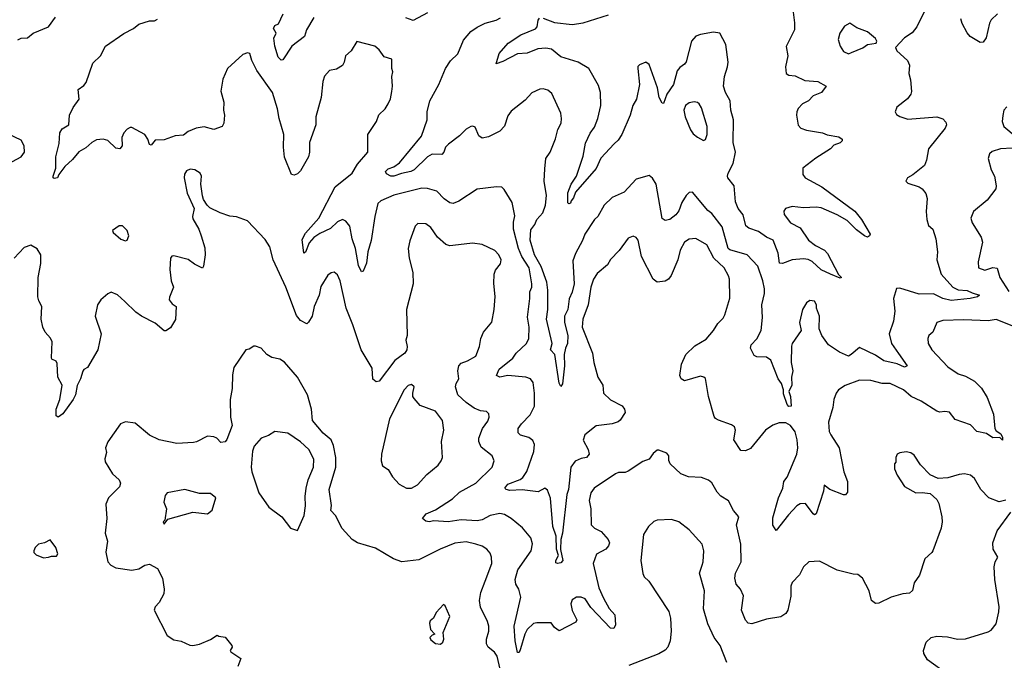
# Model space of a CAD drawing. Extents: x 2293139 to 2515392, y 824115 to 1006937.
# Tile 212 of 256: x 2331116 to 2337246, y 976073 to 980059. Entities that reach past the tile are written whole.
import ezdxf

# ---------------------------------------------------------------- set-up
doc = ezdxf.new("R2010")
doc.units = 0

msp = doc.modelspace()

# ---------------------------------------------------------------- linework, layer by layer
at = {"layer": '0CON10XD'}
for points in [[(2332946.8, 980073.2), (2332900.8, 979995), (2332889.2, 979955), (2332810, 979895), (2332755, 979810), (2332745, 979807.1), (2332725, 979826), (2332705.3, 979895), (2332698.4, 979945), (2332711.9, 979975), (2332696.6, 980005), (2332705, 980022.1), (2332727.4, 980032.6), (2332757.4, 980095)], [(2333655, 980101.1), (2333565, 980052.9), (2333519.7, 980069.7)], [(2335928, 980138), (2335940.2, 980040.2), (2335939.1, 979995), (2335887.6, 979892.4), (2335898.1, 979835), (2335883.1, 979765), (2335888.8, 979725), (2335905, 979714), (2335945, 979709.4), (2336005, 979681.2), (2336085, 979674.3), (2336136.7, 979645), (2336107.5, 979605), (2336055, 979584.2), (2336027.5, 979555), (2335990, 979535), (2335962.7, 979507.3), (2335953.6, 979486.4), (2335953.1, 979465), (2335963.4, 979403.4), (2335978.8, 979385), (2336015, 979371.1), (2336115, 979355.6), (2336143.4, 979343.4), (2336215, 979329.4), (2336236, 979315), (2336235.8, 979305), (2336225, 979292.5), (2336185, 979277.5), (2336164.5, 979255.5), (2336071.7, 979198.3), (2335991.2, 979135), (2335992, 979095), (2336006, 979075), (2336110.8, 979019.2), (2336315, 978868.5), (2336357.1, 978815), (2336410.8, 978725), (2336406.8, 978713.2), (2336395, 978706), (2336375, 978713.1), (2336325, 978751.5), (2336268.6, 978808.6), (2336205.2, 978845.2), (2336105, 978888.2), (2336075, 978892.3), (2335995, 978887.5), (2335925, 978895.6), (2335883.8, 978885), (2335873.2, 978866.8), (2335875, 978846.7), (2335915, 978795.7), (2335974.7, 978764.7), (2336027.8, 978687.8), (2336070.8, 978655), (2336125.7, 978625), (2336144.4, 978605), (2336213.9, 978473.9), (2336232.5, 978455), (2336225, 978450), (2336163.6, 978476.4), (2336105, 978503.3), (2336049.4, 978555), (2336025, 978566.8), (2335995, 978570), (2335925, 978563.8), (2335865, 978541.8), (2335845.7, 978545), (2335837.2, 978607.2), (2335807.3, 978687.3), (2335766, 978706), (2335715, 978740.9), (2335655, 978761.1), (2335636.6, 978776.6), (2335620, 978845), (2335590, 978885), (2335573.3, 978925), (2335564.4, 979024.4), (2335524.5, 979074.5), (2335522, 979085), (2335526, 979105), (2335557.1, 979165), (2335572.5, 979235), (2335557.9, 979295), (2335559.1, 979435), (2335543.1, 979495), (2335538.5, 979555), (2335510.9, 979605), (2335496.9, 979645), (2335504, 979706), (2335523.3, 979765), (2335526.2, 979793.8), (2335511.6, 979905), (2335475.8, 979975.8), (2335435, 979980.4), (2335355, 979967.6), (2335325, 979955.9), (2335298.1, 979925), (2335265, 979797.5), (2335255, 979781.9), (2335225, 979761.4), (2335208.6, 979741.4), (2335186.5, 979655), (2335145.6, 979595), (2335125, 979537.5), (2335115, 979540), (2335097.5, 979575), (2335086.7, 979635), (2335035, 979780), (2335015, 979793.8), (2334975, 979778.8), (2334965, 979766.7), (2334964.3, 979755.7), (2334975.7, 979655), (2334955.5, 979565), (2334933.3, 979525), (2334915.9, 979465.9), (2334864.1, 979345), (2334841.3, 979308.7), (2334817, 979287), (2334735, 979197.5), (2334705, 979133.5), (2334575.5, 978985), (2334565, 978950), (2334548.8, 978931.2), (2334545, 978917.5), (2334535, 978914), (2334529.3, 978919.3), (2334528.2, 978981.8), (2334549.2, 979035), (2334582.5, 979085), (2334625, 979208.8), (2334638.8, 979291.2), (2334667.8, 979352.2), (2334695, 979389.4), (2334715.8, 979445), (2334733.6, 979525), (2334731.1, 979605), (2334720.2, 979650.2), (2334660, 979755), (2334593.7, 979793.7), (2334485, 979827.5), (2334426, 979875), (2334391.2, 979881.2), (2334341.9, 979878.1), (2334275, 979851.5), (2334215, 979845.7), (2334125, 979798.6), (2334082.5, 979785), (2334101.4, 979848.6), (2334157.4, 979912.6), (2334235.7, 979965), (2334328.3, 980001.7), (2334337.8, 980015), (2334343.1, 980055), (2334351.9, 980068.1)], [(2334375, 980067.5), (2334445, 980042.3), (2334555, 980029.2), (2334625, 980039.2), (2334781.7, 980088.3)], [(2336756, 980125), (2336701.4, 980015), (2336672.5, 979977.5), (2336625, 979946), (2336568.8, 979885), (2336576.7, 979865), (2336643.8, 979805), (2336656, 979775), (2336652.5, 979725), (2336662.9, 979685), (2336668.6, 979611.4), (2336664.2, 979595.8), (2336642.6, 979567.4), (2336576.2, 979515), (2336566.2, 979485), (2336575, 979470), (2336595, 979456), (2336645, 979440), (2336825, 979454.2), (2336862.7, 979442.7), (2336882.3, 979422.3), (2336886, 979405), (2336877.5, 979385), (2336774.2, 979255), (2336761.4, 979185), (2336748.7, 979151.3), (2336677.3, 979092.7), (2336642.5, 979075), (2336632.5, 979055), (2336645, 979042.5), (2336715, 979020), (2336735, 979007.5), (2336758.3, 978978.3), (2336766.4, 978946.4)], [(2337204.5, 980095.5), (2337165, 980058.8), (2337153.7, 980036.3), (2337133.2, 979946.8), (2337115, 979918.8), (2337095, 979916.2), (2337034, 979955), (2337015, 979976.2), (2336983.5, 980035), (2336974.4, 980065)], [(2331105, 979934), (2331125, 979944), (2331165, 979946.2), (2331200, 979975), (2331295, 980014), (2331339.2, 980075)], [(2337294, 978154), (2337195, 978194.3), (2337145, 978184.4), (2336995, 978190.5), (2336862.3, 978187.7), (2336825.7, 978174.3), (2336800, 978115), (2336777, 978093), (2336770, 978075), (2336771.2, 978045), (2336794.6, 978004.6), (2336895, 977898.6), (2336958, 977855), (2337005, 977840.6), (2337060.3, 977810.3), (2337105, 977766.2), (2337138.6, 977708.6), (2337178.5, 977605), (2337188, 977515), (2337195, 977500), (2337225, 977482.5), (2337235, 977460), (2337235, 977443.3), (2337218.8, 977458.8), (2337175, 977458), (2337135, 977484.3), (2337075, 977496), (2337035, 977537.5), (2336940.6, 977570.6), (2336905, 977618), (2336875, 977622), (2336845, 977617.5), (2336825, 977623.1), (2336729.2, 977685), (2336667.1, 977715), (2336618, 977755), (2336535, 977795.6), (2336485, 977794.4), (2336415, 977813.3), (2336344, 977816), (2336255, 977781.9), (2336213.8, 977756.2), (2336198.6, 977735), (2336184.2, 977695), (2336179.2, 977645), (2336151.4, 977555), (2336155.7, 977495.7), (2336165.8, 977475), (2336217.1, 977395), (2336246.9, 977245), (2336270.8, 977185), (2336270.7, 977119.3), (2336257, 977103), (2336245, 977103.3), (2336160, 977135), (2336125, 977162.5), (2336120.9, 977125), (2336075, 976984), (2336065, 976978), (2336055, 976984.2), (2336008.3, 977048.3), (2335975, 977045.7), (2335955, 977034.3), (2335901.7, 976978.2), (2335825, 976880), (2335804, 976914), (2335805, 976960), (2335840.6, 977085), (2335868, 977145), (2335873.8, 977185), (2335895, 977213.3), (2335954.7, 977355), (2335960.8, 977395), (2335955.7, 977445.7), (2335944.7, 977495), (2335915, 977533.5), (2335885, 977550.8), (2335845, 977550), (2335805, 977536.7), (2335759.4, 977505), (2335665, 977390), (2335635, 977377.1), (2335605, 977378.8), (2335561.4, 977445), (2335572.5, 977505), (2335566.7, 977525), (2335547.7, 977537.7), (2335467.3, 977567.3), (2335448.3, 977578.3), (2335440.5, 977590.5), (2335404.5, 977715), (2335385, 977826), (2335375.4, 977835.4), (2335355, 977840.5), (2335255, 977811.2), (2335233.8, 977825), (2335226, 977845), (2335235.8, 977915.8), (2335263.4, 977976.6), (2335320.2, 978029.8), (2335388.9, 978071.1), (2335436, 978125), (2335461.7, 978168.3), (2335495, 978201.2), (2335506.4, 978223.6), (2335537.1, 978327.1), (2335534.4, 978445), (2335528.9, 978465), (2335502.5, 978515), (2335438.2, 978575), (2335395, 978657.8), (2335325, 978698.2), (2335285, 978693.8), (2335255.6, 978675), (2335227.3, 978625), (2335213.5, 978565), (2335172.1, 978467.9), (2335155.4, 978444.6), (2335135, 978431.9), (2335085, 978425.7), (2335060, 978445), (2334987.3, 978585), (2334966.7, 978686.7), (2334955, 978703.8), (2334935, 978712), (2334905, 978698.8), (2334847.9, 978622.1), (2334795, 978566), (2334775, 978534), (2334711.1, 978478.9), (2334689.1, 978445), (2334671.1, 978395), (2334656.1, 978285), (2334621.1, 978195), (2334618.4, 978145), (2334681.4, 977985), (2334690.6, 977925), (2334715.6, 977835.6), (2334746.5, 977785), (2334750, 977735), (2334794.6, 977694.6), (2334867, 977657), (2334882, 977635), (2334886, 977615), (2334855, 977566.7), (2334842.7, 977557.3), (2334805, 977544.2), (2334705, 977531.9), (2334633.6, 977476.4), (2334623.2, 977443.2), (2334655.4, 977385.4), (2334662.5, 977355), (2334645.3, 977334.7), (2334611.8, 977328.2), (2334575, 977311.1), (2334546.7, 977275), (2334531.9, 977135), (2334523.3, 977105), (2334495.4, 976864.6), (2334485.4, 976824.6), (2334482.7, 976762.7), (2334498.2, 976695), (2334485, 976680.4), (2334465, 976675.5), (2334455, 976679.2), (2334454.2, 976695), (2334471.1, 976725), (2334459.1, 976765), (2334455.5, 976845), (2334434.8, 976905), (2334421.8, 977081.8), (2334401.9, 977131.9), (2334385, 977143.8), (2334345, 977122), (2334244.6, 977134.6), (2334168.6, 977128.6), (2334144, 977135), (2334135.7, 977145), (2334155, 977168.8), (2334232.6, 977197.4), (2334248.6, 977211.4), (2334272.6, 977247.4), (2334317.2, 977372.8), (2334320.9, 977415), (2334311.7, 977441.7), (2334285, 977459.5), (2334235, 977473.5), (2334219.1, 977489.1), (2334220.5, 977515), (2334240.5, 977545), (2334295, 977601.4), (2334321.1, 977655), (2334320.4, 977735), (2334312.3, 977802.3), (2334296, 977825), (2334267.5, 977835), (2334155.4, 977844.6), (2334105, 977834.4), (2334084, 977845), (2334101.5, 977885), (2334187.1, 977952.9), (2334206.7, 977985), (2334270.6, 978045), (2334285.5, 978075), (2334287.9, 978145), (2334277.8, 978207.8), (2334292.7, 978325), (2334291.1, 978365), (2334303.8, 978395), (2334304.6, 978415), (2334287.2, 978515), (2334243, 978585), (2334222.3, 978635), (2334190.3, 978755), (2334190.4, 978799.6), (2334199.1, 978839.1), (2334182.1, 978922.1), (2334133.2, 979003.2), (2334117.6, 979017.6), (2334085, 979020), (2333965, 979004), (2333849.2, 978930.8), (2333815, 978915.6), (2333795, 978920), (2333759.2, 978945), (2333712.6, 978992.6), (2333655, 979008.5), (2333620.2, 979009.8), (2333445, 978966.2), (2333365, 978930.9), (2333345.5, 978915), (2333326.7, 978835), (2333303.6, 978685), (2333284.5, 978615), (2333275.6, 978545), (2333255, 978493.8), (2333245, 978490), (2333225, 978528.8), (2333206.2, 978635), (2333185.4, 978695), (2333170.8, 978775), (2333145.7, 978805.7), (2333125.9, 978815.9), (2333095, 978800.6), (2333050.5, 978759.5), (2332985, 978729.2), (2332946.6, 978703.4), (2332918.7, 978671.3), (2332895, 978612.5), (2332885, 978606.2), (2332875, 978691.2), (2332895, 978730.9), (2332977.7, 978825), (2333080.4, 979019.6), (2333185.9, 979104.1), (2333219.5, 979160.5), (2333283.1, 979235), (2333284.5, 979345.5), (2333338, 979425), (2333352.7, 979467.3), (2333391.2, 979505), (2333410, 979535), (2333425, 979567.5), (2333432.5, 979612.5), (2333438.1, 979645), (2333433.8, 979705), (2333440, 979735), (2333433.8, 979755), (2333433, 979813), (2333385, 979828.8), (2333355, 979871.2), (2333326.7, 979895), (2333215, 979922.5), (2333178.8, 979865), (2333143.8, 979835), (2333136, 979795), (2333125, 979773.3), (2333089.5, 979750.5), (2333045, 979743.3), (2333012.9, 979707.1), (2333002.5, 979675), (2332992.5, 979575), (2332960.6, 979455), (2332958.9, 979405), (2332921.4, 979295), (2332920.6, 979235), (2332913.4, 979206.6), (2332865, 979119.2), (2332845, 979100), (2332825, 979091.2), (2332807.5, 979095), (2332764.3, 979204.3), (2332758.9, 979265), (2332761.1, 979345), (2332732.3, 979445), (2332722.1, 979505), (2332690.6, 979605), (2332593, 979743), (2332562, 979805), (2332548.3, 979848.3), (2332535, 979852.5), (2332505, 979842.5), (2332410, 979755), (2332381.2, 979688.8), (2332369.2, 979615), (2332388.1, 979545), (2332384.1, 979495.9), (2332391.4, 979465), (2332386.2, 979415), (2332375.8, 979394.2), (2332324.1, 979375.9), (2332265, 979392.5), (2332215.8, 979384.2), (2332165, 979362.5), (2332135, 979341.4), (2332085, 979335.8), (2332015, 979312), (2331960.5, 979309.5), (2331935, 979277.5), (2331925, 979282.5), (2331914.2, 979315), (2331895, 979343.8), (2331815, 979387.5), (2331805, 979387.5), (2331785, 979377.5), (2331763.8, 979355), (2331751.2, 979325), (2331753.3, 979275), (2331740, 979255), (2331715, 979258.8), (2331665, 979306.7), (2331635, 979316.2), (2331595, 979311.2), (2331565, 979294), (2331528.7, 979261.3), (2331485, 979237.1), (2331445, 979189.4), (2331396.7, 979145), (2331360, 979095), (2331352.5, 979075), (2331330.7, 979070.7), (2331324, 979074), (2331324, 979085), (2331340.6, 979135), (2331342.2, 979205), (2331362.4, 979287.6), (2331367.1, 979355), (2331380.9, 979379.1), (2331421.2, 979405), (2331426.2, 979465), (2331448.2, 979511.8), (2331486.2, 979565), (2331480, 979625), (2331515, 979649.2), (2331531.1, 979668.9), (2331572.3, 979787.7), (2331618.8, 979835), (2331651.1, 979895), (2331765, 979973.5), (2331825, 980003.8), (2331858.8, 980031.2), (2331925, 980051.1)], [(2331925, 980051.1), (2331955, 980052.7), (2331975, 980062.2)], [(2336766.4, 978946.4), (2336758.8, 978865), (2336764, 978815), (2336775, 978777.5), (2336800, 978755), (2336820, 978695), (2336829.2, 978615), (2336826, 978565), (2336853.5, 978475), (2336925, 978393.8), (2336959.1, 978379.1), (2337015, 978374), (2337045, 978358.5), (2337092.5, 978345), (2337080, 978335), (2337034.2, 978325), (2336915, 978311.5), (2336863.8, 978323.8), (2336805, 978352.7), (2336715, 978351.8), (2336595, 978388.6), (2336575, 978386.2), (2336557.1, 978325), (2336564.5, 978245.5), (2336556.4, 978183.6), (2336528.5, 978105), (2336544.6, 978045), (2336587.8, 977982.2), (2336640.8, 977905), (2336625, 977896.5), (2336578, 977918), (2336495.9, 977935.9), (2336445, 977971.2), (2336345, 978018.8), (2336293.3, 977975), (2336275, 977966.2), (2336220.3, 977990.3), (2336150.8, 978035), (2336110.8, 978095), (2336093.8, 978135), (2336096.4, 978213.6), (2336077.5, 978265), (2336076.2, 978285), (2336065, 978306.7), (2336035, 978311.2), (2336015, 978297.5), (2335990, 978255), (2335970.8, 978175), (2335981.2, 978125), (2335925.8, 978044.2), (2335921.5, 978028.5), (2335919.6, 977925), (2335928.8, 977875), (2335921.2, 977835), (2335922.9, 977785), (2335904.2, 977745), (2335914.4, 977715), (2335918.8, 977655), (2335905, 977652.9), (2335895, 977664.4), (2335871.9, 977731.9), (2335872, 977755), (2335859.4, 977795), (2335838.9, 977825), (2335791.5, 977941.5), (2335765, 977959.2), (2335705, 977962), (2335689.3, 977969.3), (2335666, 978015), (2335670, 978035), (2335705.9, 978074.1), (2335731.4, 978125), (2335740.5, 978205), (2335736.5, 978285), (2335752.3, 978355), (2335752.7, 978385), (2335743.3, 978435), (2335711.1, 978525), (2335645.3, 978595.3), (2335536.8, 978626.8), (2335527.1, 978635), (2335489.1, 978769.1), (2335425, 978853.1), (2335401.1, 978871.1), (2335305.8, 978985.8), (2335285, 978983.3), (2335265.7, 978964.3), (2335239.3, 978920.7), (2335220.3, 978869.7), (2335202, 978845), (2335164.5, 978815.5), (2335135, 978810.5), (2335115, 978822.5), (2335078.5, 979035), (2335055, 979073.8), (2335035, 979090), (2334955, 979067.5), (2334880, 978985), (2334805, 978952.5), (2334754.3, 978905), (2334715, 978833.8), (2334695, 978816), (2334633.8, 978725), (2334620.9, 978685), (2334576, 978604), (2334560.8, 978559.2), (2334567.3, 978415), (2334556.5, 978363.5), (2334537.9, 978322.1), (2334528.1, 978255), (2334508.9, 978215), (2334508.9, 978175), (2334529, 978095), (2334527.3, 978045), (2334514.7, 978015.3), (2334505.5, 977975), (2334507.3, 977905), (2334495, 977792.5), (2334485, 977776.7), (2334475, 977796.7), (2334448.5, 977975), (2334421.8, 978005), (2334432.2, 978045), (2334395.3, 978195), (2334404.7, 978255), (2334404.7, 978375.3), (2334398.4, 978425), (2334363.6, 978523.6), (2334320.4, 978595), (2334293.3, 978686.7), (2334298.5, 978751.5), (2334323.9, 978785), (2334336.4, 978815), (2334372.4, 978857.6), (2334388.9, 978905), (2334396.8, 978965), (2334380.6, 979055), (2334385, 979130), (2334392.2, 979195), (2334417.8, 979235), (2334452.8, 979317.2), (2334465.8, 979375), (2334488.1, 979415), (2334489.4, 979445), (2334485, 979477.5), (2334428.8, 979598.8), (2334405, 979621.2), (2334375, 979628), (2334354.3, 979625.7), (2334305, 979604), (2334262.4, 979557.6), (2334175, 979489.2), (2334155, 979461.2), (2334135, 979396.2), (2334105, 979365.6), (2334035, 979329.4), (2333995, 979320.8), (2333975, 979336.7), (2333951.2, 979391.2), (2333937, 979397), (2333925, 979394.2), (2333895, 979377.3), (2333853.6, 979336.4), (2333785, 979285.5), (2333766.5, 979265), (2333756, 979234), (2333745, 979220.6), (2333685, 979222), (2333655, 979205.2), (2333572.5, 979125), (2333552, 979115), (2333492.6, 979102.6), (2333445, 979085.9), (2333425.9, 979085.9), (2333398.9, 979098.9), (2333393.1, 979115), (2333409.5, 979130.5), (2333445, 979142.5), (2333481.1, 979168.9), (2333617.3, 979335), (2333653.3, 979435), (2333653.3, 979485), (2333669.4, 979555), (2333725, 979656.2), (2333767.3, 979755), (2333797.6, 979802.4), (2333844, 979846), (2333878.5, 979931.5), (2333925.3, 979984.7), (2333965, 980011.9), (2334015, 980037.5), (2334083.3, 980055), (2334109.8, 980070.2)], [(2336275, 979846.2), (2336295, 979853.8), (2336365, 979884), (2336395, 979904), (2336448, 979912), (2336453.3, 979925), (2336445, 979942.5), (2336395, 979984), (2336328.8, 980008.8), (2336285, 980036.7), (2336251.2, 980018.8), (2336221.2, 979975), (2336211.2, 979935), (2336223.4, 979893.4), (2336245, 979861.2), (2336275, 979846.2)], [(2335373.3, 979306.7), (2335385, 979313.3), (2335396.9, 979345), (2335396.6, 979393.4), (2335360, 979510), (2335347.1, 979535), (2335335, 979544.3), (2335315, 979548.1), (2335285, 979541.9), (2335261.8, 979525), (2335251.3, 979495), (2335259.3, 979455), (2335292.7, 979372.7), (2335308.1, 979348.1), (2335335, 979328.1), (2335373.3, 979306.7)], [(2337262.3, 979517.7), (2337243.3, 979495), (2337236.4, 979463.6), (2337233.3, 979425), (2337243.3, 979395), (2337319.1, 979329.1)], [(2331045, 979161.2), (2331125, 979206.2), (2331146.2, 979235), (2331143.8, 979275), (2331125, 979308.8), (2330999.5, 979370.5)], [(2337295, 979258.8), (2337222.5, 979255), (2337170.9, 979239.1), (2337153.8, 979225), (2337146.2, 979195), (2337164.2, 979124.2), (2337185.8, 979085), (2337195.5, 979025), (2337192.6, 979007.4), (2337138.5, 978935), (2337054.4, 978865), (2337037.5, 978825), (2337045.5, 978795), (2337102.7, 978705), (2337109.6, 978675), (2337083, 978553), (2337085.8, 978515.8), (2337125, 978500), (2337175, 978517.3), (2337202, 978512), (2337219.1, 978455), (2337275, 978367.8)], [(2334058.5, 977345), (2333988.3, 977398.3), (2333973.8, 977435), (2333975.6, 977455), (2333997.8, 977515), (2334029.8, 977560.2), (2334038.6, 977585), (2334036.9, 977606.9), (2334021.7, 977621.7), (2333985, 977624.4), (2333945, 977641.5), (2333895, 977676.9), (2333844.5, 977725), (2333829.4, 977775), (2333832.9, 977795), (2333850.6, 977825), (2333844.5, 977875), (2333850, 977905), (2333865, 977921.9), (2333905, 977935.6), (2333955.7, 977965), (2333978, 978025), (2333987.1, 978075), (2334004.4, 978115), (2334055, 978176.7), (2334071.1, 978255), (2334077, 978337), (2334067.3, 978417.3), (2334070, 978475), (2334079.1, 978500.9), (2334109.1, 978540.9), (2334114.2, 978565), (2334099.2, 978595), (2334075, 978622.5), (2333995, 978660.8), (2333935, 978668.1), (2333848, 978658), (2333795, 978651.1), (2333770.2, 978660.2), (2333717.5, 978705), (2333675.8, 978765), (2333645, 978789.4), (2333595, 978790.8), (2333578, 978775), (2333545, 978682.5), (2333535.7, 978635), (2333540, 978575), (2333562.9, 978485), (2333565.8, 978415), (2333523.8, 978255), (2333527.5, 978095), (2333519.2, 978065), (2333529.2, 978025), (2333527.1, 978005), (2333514, 977985), (2333451.1, 977938.9), (2333355, 977810), (2333335, 977806.7), (2333315, 977822.5), (2333310.5, 977890.5), (2333242.5, 978005), (2333190.6, 978160.6), (2333147.8, 978265), (2333111.1, 978435), (2333095, 978471.2), (2333075, 978487.5), (2333055, 978483.8), (2333035, 978470), (2332990.9, 978399.1), (2332980, 978345), (2332949.5, 978275), (2332937.5, 978215), (2332915, 978176.7), (2332903, 978167), (2332865, 978187.5), (2332838.9, 978218.9), (2332773.5, 978395), (2332695, 978564), (2332673.5, 978645), (2332645, 978692), (2332535, 978806.7), (2332465, 978833.3), (2332425, 978836.2), (2332365, 978856.2), (2332299.3, 978889.3), (2332283.3, 978905), (2332260.5, 978940.5), (2332253.9, 978963.9), (2332243.3, 979035), (2332248, 979085), (2332240, 979105), (2332205.8, 979125.8), (2332178.3, 979128.3), (2332155, 979118.8), (2332143, 979097), (2332140.8, 979075), (2332159.5, 978979.5), (2332203.3, 978885), (2332191.2, 978835), (2332195, 978820), (2332232.5, 978755), (2332246.7, 978715), (2332269.3, 978639.3), (2332270, 978595), (2332261.2, 978525), (2332255, 978513.3), (2332205, 978536.9), (2332165, 978566), (2332075, 978590), (2332062.7, 978587.3), (2332054.1, 978575.9), (2332050.8, 978505), (2332060, 978435), (2332073.3, 978395), (2332048.3, 978331.7), (2332047.5, 978315), (2332065, 978290), (2332090, 978275), (2332087, 978193), (2332055, 978142.5), (2332027, 978123), (2332015, 978123.3), (2331960.5, 978170.5), (2331875, 978213.8), (2331839.7, 978239.7), (2331771.2, 978305), (2331725, 978348), (2331685, 978363.8), (2331665, 978354), (2331622, 978315), (2331600, 978285), (2331587.1, 978215), (2331622.5, 978105), (2331602.5, 978005), (2331537.5, 977895), (2331515, 977882.5), (2331508.3, 977871.7), (2331495.6, 977824.4), (2331475, 977782.5), (2331464.2, 977725), (2331448.6, 977695), (2331385, 977606.2), (2331355, 977586.2), (2331344.3, 977594.3), (2331343.3, 977635), (2331366, 977695), (2331381.2, 977785), (2331353.3, 977835), (2331349.5, 977919.5), (2331343.3, 977933.3), (2331317, 977947), (2331313.3, 977955), (2331318.8, 978055), (2331307.1, 978077.1), (2331273.8, 978115), (2331260.8, 978145), (2331250.8, 978195), (2331254.3, 978274.3), (2331235, 978310), (2331230, 978335), (2331231.2, 978455), (2331248.8, 978541.2), (2331248, 978595), (2331225, 978632.5), (2331185, 978656.7), (2331145, 978642.5), (2331082.5, 978575)], [(2331775, 978683.8), (2331785, 978687.5), (2331796.2, 978715), (2331785, 978746.7), (2331757.3, 978777.3), (2331735, 978776.7), (2331693.6, 978746.4), (2331697.5, 978735), (2331745, 978693.3), (2331775, 978683.8)], [(2334108.3, 976018.3), (2334088.8, 976098.8), (2334072.9, 976122.9), (2334033.1, 976155), (2334021.5, 976175), (2334021.5, 976205), (2334036.2, 976255), (2334036, 976286), (2334029.5, 976315), (2333985, 976403.8), (2333978.5, 976445), (2333986.1, 976495), (2334014.8, 976565.2), (2334055.4, 976675), (2334053.6, 976715), (2334045, 976740), (2334024.6, 976764.6), (2333995, 976782.5), (2333955.8, 976795.8), (2333895, 976809.3), (2333825, 976801.1), (2333734.7, 976765.3), (2333601.4, 976698.6), (2333495.6, 976685.6), (2333444.2, 976705), (2333330.7, 976770.7), (2333220, 976805), (2333185.7, 976825), (2333124, 976894), (2333082.9, 976975), (2333052.5, 977005), (2333057.2, 977037.2), (2333043.6, 977135), (2333083.5, 977275), (2333085.4, 977335), (2333070.2, 977410.2), (2333055.3, 977445.3), (2333005, 977486.7), (2332939.5, 977565), (2332932.9, 977635), (2332908.1, 977725), (2332844.7, 977834.7), (2332765, 977928.6), (2332735, 977945.8), (2332685, 977957.5), (2332655.6, 977975.6), (2332618.8, 978015), (2332585, 978028), (2332572.9, 978027.1), (2332545, 978008.8), (2332524.3, 978005.7), (2332450, 977895), (2332441.2, 977848.8), (2332438.9, 977765), (2332425.7, 977695), (2332428.6, 977585), (2332439.2, 977535), (2332405, 977447.5), (2332395, 977432.5), (2332368.3, 977428.3), (2332343.3, 977455), (2332325, 977464), (2332285, 977467.1), (2332217.6, 977432.4), (2332198.6, 977428.6), (2332095, 977422.9), (2331985, 977445.7), (2331923.4, 977473.4), (2331835, 977548.8), (2331775, 977556), (2331743.3, 977545), (2331665, 977432.5), (2331650, 977395), (2331656.2, 977365), (2331646.4, 977326.4), (2331648.3, 977308.3), (2331694.2, 977234.2), (2331735.8, 977195.8), (2331743.8, 977175), (2331737.3, 977152.7), (2331668.8, 977085), (2331653.3, 977045), (2331659.2, 976955), (2331649.2, 976865), (2331662.9, 976815), (2331652.5, 976745), (2331665.6, 976685.6), (2331683.8, 976665), (2331715, 976649.4), (2331813.4, 976633.4), (2331858.5, 976641.5), (2331895, 976665.7), (2331925, 976670.8), (2331973.3, 976645), (2332004.4, 976584.4), (2332015.8, 976515.8), (2332014.1, 976485.9), (2331985, 976432.5), (2331960, 976405), (2331953.3, 976385), (2332035, 976226.7), (2332075, 976201.2), (2332122.3, 976192.3), (2332175, 976167.5), (2332195, 976164.3), (2332235, 976173.8), (2332305, 976203.3), (2332345, 976230), (2332355, 976222.5), (2332395, 976217.5), (2332437.5, 976165), (2332440, 976155), (2332427.5, 976135), (2332430, 976125), (2332493.3, 976085), (2332473.8, 976035)], [(2333555, 977143.3), (2333592.5, 977165), (2333650.5, 977229.5), (2333722.1, 977287.9), (2333740.8, 977315), (2333748.1, 977335), (2333741.8, 977435), (2333756.5, 977505), (2333747.5, 977565), (2333705, 977623.3), (2333608.9, 977658.9), (2333571.2, 977701.2), (2333564, 977715), (2333563.8, 977735), (2333572.5, 977775), (2333555, 977790), (2333535, 977782.5), (2333510, 977755), (2333419.2, 977575), (2333368.8, 977355), (2333367.5, 977315), (2333375, 977282.5), (2333409.7, 977259.7), (2333436.7, 977215), (2333478.3, 977168.3), (2333525, 977143.3), (2333555, 977143.3)], [(2332845, 976880), (2332886.9, 976975), (2332896.2, 977033.8), (2332892.7, 977092.7), (2332899.5, 977145), (2332912.6, 977195), (2332944.7, 977275), (2332948, 977325), (2332916.9, 977385), (2332865, 977431.6), (2332785, 977485.4), (2332705, 977496.2), (2332665, 977472.3), (2332620, 977455), (2332575, 977405.8), (2332564.6, 977375), (2332557.5, 977275), (2332561.2, 977245), (2332605.9, 977115), (2332666.7, 977026.7), (2332749.2, 976965), (2332802.5, 976895), (2332845, 976880)], [(2337255, 977069.2), (2337215, 977058.6), (2337149.2, 977085), (2337100.8, 977135), (2337060, 977205), (2337035, 977224), (2336997.7, 977232.3), (2336965, 977230), (2336895, 977209.2), (2336833.9, 977203.9), (2336785, 977226.7), (2336725, 977290), (2336685, 977350), (2336665, 977363.8), (2336635, 977370), (2336595, 977364), (2336580, 977355), (2336570, 977335), (2336570, 977305), (2336562.5, 977295), (2336563.3, 977265), (2336578.8, 977225), (2336624.4, 977154.4), (2336695, 977115.8), (2336735, 977118), (2336785, 977110), (2336825, 977073.8), (2336838.3, 977048.3), (2336858, 976965), (2336860, 976935), (2336853.1, 976895), (2336800, 976755), (2336795, 976743.3), (2336752, 976705), (2336717.6, 976602.4), (2336685.8, 976555), (2336675, 976506.7), (2336655, 976490.8), (2336615, 976485.8), (2336542.5, 976465), (2336465, 976428.8), (2336445, 976426.2), (2336418.8, 976445), (2336403.8, 976505), (2336363.3, 976585), (2336335, 976606), (2336305, 976609.2), (2336204.5, 976634.5), (2336095, 976689.2), (2336030, 976685), (2335996.1, 976653.9), (2335970, 976605), (2335925, 976557.5), (2335917.5, 976535), (2335917.6, 976472.4), (2335899.2, 976385), (2335885.7, 976364.3), (2335855, 976342.9), (2335765, 976328.6), (2335675, 976300.5), (2335651.2, 976305), (2335635, 976323.3), (2335609.4, 976385), (2335623.1, 976475), (2335604, 976515), (2335576, 976546), (2335569.4, 976585), (2335573.1, 976615), (2335607.3, 976685), (2335606.1, 976796.1), (2335578.2, 976915), (2335592.5, 976965), (2335560, 977005), (2335528.8, 977065), (2335481.2, 977095), (2335458.3, 977118.3), (2335425, 977176.7), (2335405, 977193.8), (2335361.2, 977211.2), (2335280, 977215), (2335232.7, 977232.7), (2335166.7, 977295), (2335157, 977317), (2335156.7, 977345), (2335145, 977362.5), (2335095, 977381.2), (2335085, 977380), (2335060.3, 977359.7), (2335035, 977323.8), (2334995, 977309.2), (2334905, 977249.2), (2334885, 977242), (2334845, 977242.5), (2334825, 977234.2), (2334692, 977145), (2334671.4, 977115), (2334662.4, 977067.6), (2334671.8, 977015), (2334674.3, 976915), (2334695, 976895.6), (2334735.4, 976875.4), (2334779.4, 976825), (2334787.5, 976805), (2334782.9, 976785), (2334765, 976764.4), (2334706.6, 976733.4), (2334685.6, 976675), (2334721.2, 976525), (2334750.8, 976459.2), (2334786.1, 976395), (2334820.9, 976355), (2334825.4, 976294.6), (2334815, 976270.6), (2334795, 976272.2), (2334671.4, 976401.4), (2334635.6, 976455), (2334612.5, 976465), (2334583.4, 976466.6), (2334555, 976450), (2334547.1, 976425), (2334555, 976383.3), (2334583.8, 976325), (2334578.6, 976311.4), (2334475, 976255.8), (2334445, 976278), (2334425, 976306.2), (2334335, 976306.7), (2334315, 976301.5), (2334275, 976264.5), (2334261, 976235), (2334235, 976144), (2334225, 976122.5), (2334215, 976122.5), (2334201.6, 976195), (2334195.4, 976285), (2334235.6, 976465), (2334223.8, 976515), (2334205, 976547.5), (2334200, 976575), (2334218.1, 976635), (2334300.6, 976755), (2334307.9, 976797.9), (2334297.5, 976835), (2334246.5, 976896.5), (2334175, 976955.5), (2334135, 976980.4), (2334105, 976986.2), (2334045, 976974.5), (2333995, 976947.3), (2333965, 976940), (2333865, 976947.8), (2333784.5, 976934.5), (2333695, 976940), (2333665, 976934.4), (2333645, 976937.8), (2333623.8, 976955), (2333645.8, 976985), (2333705, 977008.9), (2333811.7, 977078.3), (2333855, 977119.1), (2333955, 977174.3), (2334058.1, 977275), (2334071.1, 977315), (2334058.5, 977345)], [(2332015, 976920), (2332038.3, 976951.7), (2332195, 976993.8), (2332285.9, 976984.1), (2332315, 977007.5), (2332337.5, 977085), (2332305, 977110), (2332235, 977110), (2332145, 977136), (2332035, 977116), (2332021.7, 977098.3), (2332013, 977057), (2332030, 977015), (2332020, 976945), (2332010, 976935), (2332015, 976920)], [(2336895, 975984.2), (2336768, 976075), (2336745.7, 976115), (2336742.9, 976135), (2336758.8, 976185), (2336790, 976215), (2336826.8, 976223.2), (2336891.4, 976218.6), (2336955, 976204.3), (2337005, 976205.7), (2337145, 976250.8), (2337165, 976260.8), (2337195, 976300), (2337212.9, 976375), (2337214.3, 976405), (2337187.8, 976575), (2337183.3, 976655), (2337190, 976685), (2337206.2, 976715), (2337176.7, 976765), (2337174.3, 976805), (2337201.7, 976878.3), (2337287.5, 976995)], [(2335519.3, 976059.3), (2335477.7, 976165), (2335439.4, 976215), (2335399.3, 976299.3), (2335372.4, 976392.4), (2335378.9, 976505), (2335349.2, 976615), (2335365.4, 976664.6), (2335371.9, 976685), (2335375.6, 976755), (2335365.7, 976795), (2335284.3, 976884.3), (2335218.8, 976935), (2335175, 976949.4), (2335085, 976946), (2335065, 976936.2), (2335030, 976905), (2334998.8, 976855), (2334982.5, 976695), (2334995, 976612.5), (2335003.2, 976593.2), (2335034, 976565), (2335156.9, 976376.9), (2335168.1, 976335), (2335172.7, 976255), (2335166, 976194), (2335150.6, 976155), (2335135, 976137.1), (2335095, 976112.5), (2334908.3, 976041.7)], [(2331265, 976710), (2331295, 976713.8), (2331315, 976721.2), (2331345, 976720), (2331353.8, 976735), (2331342, 976775), (2331305, 976823.3), (2331270, 976805), (2331234.2, 976795.8), (2331213.3, 976775), (2331203.8, 976755), (2331204.1, 976744.1), (2331218.3, 976728.3), (2331265, 976710)], [(2333735, 976173.3), (2333750, 976185), (2333756.2, 976205), (2333753, 976247), (2333793.3, 976345), (2333765, 976412.5), (2333755, 976420), (2333709.5, 976370.5), (2333692.5, 976335), (2333671.7, 976318.3), (2333667.5, 976305), (2333673.3, 976265), (2333700, 976235), (2333685, 976230), (2333670, 976215), (2333675, 976200), (2333705, 976176.7), (2333735, 976173.3)]]:
    msp.add_lwpolyline(points, dxfattribs=at)

doc.saveas('drawing.dxf')
